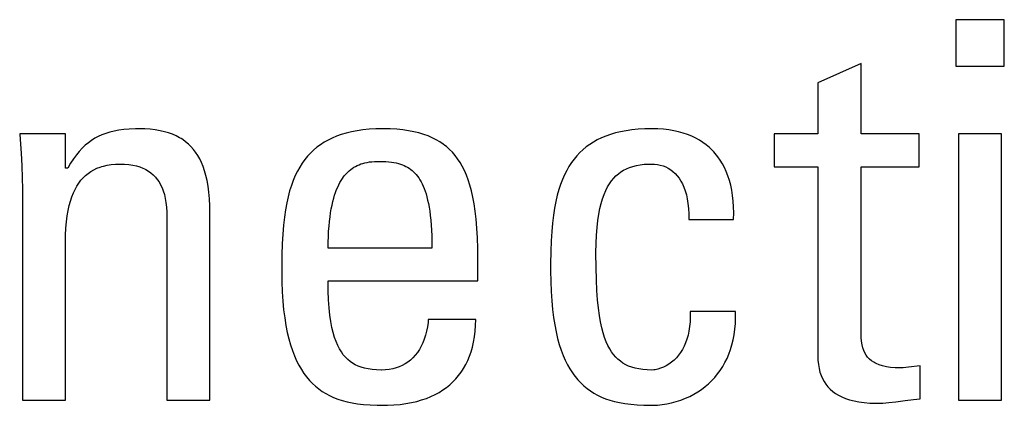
# Model space of a CAD drawing. Header units: millimetres. Extents: x -71 to 747, y -184 to 606.
# Tile 36 of 97: x 247.39 to 251.68, y 211.5 to 213.18. Entities that reach past the tile are written whole.
import ezdxf

# ---------------------------------------------------------------- set-up
doc = ezdxf.new("R2010")
doc.units = ezdxf.units.MM
doc.header["$LTSCALE"] = 30.734
doc.layers.get('0').update_dxf_attribs({"linetype": 'CONTINUOUS'})

msp = doc.modelspace()

# ---------------------------------------------------------------- linework, layer by layer
at = {"color": 7}
for p, q in [((251.6756, 213.1767), (251.4646, 213.1767)), ((251.4646, 213.1767), (251.4646, 212.9749)), ((251.6756, 212.9749), (251.6756, 213.1767)), ((251.0527, 212.9864), (250.8646, 212.9015)), ((251.0527, 212.6791), (251.0527, 212.9864)), ((251.4646, 212.9749), (251.6756, 212.9749)), ((250.8646, 212.9015), (250.8646, 212.6791)), ((247.5927, 212.6791), (247.3932, 212.6791)), ((247.3932, 212.6791), (247.3951, 212.6558)), ((247.5927, 212.5301), (247.5927, 212.6791)), ((247.735, 212.6685), (247.72, 212.6604)), ((247.7507, 212.6757), (247.735, 212.6685)), ((247.7673, 212.682), (247.7507, 212.6757)), ((247.7849, 212.6875), (247.7673, 212.682)), ((247.8037, 212.6921), (247.7849, 212.6875)), ((247.8239, 212.6959), (247.8037, 212.6921)), ((247.8459, 212.6988), (247.8239, 212.6959)), ((247.87, 212.7008), (247.8459, 212.6988)), ((247.8965, 212.7018), (247.87, 212.7008)), ((247.9114, 212.702), (247.8965, 212.7018)), ((247.937, 212.7014), (247.9114, 212.702)), ((247.9608, 212.6998), (247.937, 212.7014)), ((247.983, 212.6972), (247.9608, 212.6998)), ((248.0037, 212.6936), (247.983, 212.6972)), ((248.023, 212.6892), (248.0037, 212.6936)), ((248.041, 212.6839), (248.023, 212.6892)), ((248.0578, 212.6778), (248.041, 212.6839)), ((248.0736, 212.6708), (248.0578, 212.6778)), ((248.0883, 212.6631), (248.0736, 212.6708)), ((248.7716, 212.6696), (248.7524, 212.6615)), ((248.7918, 212.6768), (248.7716, 212.6696)), ((248.8133, 212.6832), (248.7918, 212.6768)), ((248.8361, 212.6887), (248.8133, 212.6832)), ((248.8603, 212.6933), (248.8361, 212.6887)), ((248.886, 212.697), (248.8603, 212.6933)), ((248.9133, 212.6997), (248.886, 212.697)), ((248.9422, 212.7014), (248.9133, 212.6997)), ((248.973, 212.702), (248.9422, 212.7014)), ((249.004, 212.7014), (248.973, 212.702)), ((249.0329, 212.6998), (249.004, 212.7014)), ((249.0598, 212.6972), (249.0329, 212.6998)), ((249.0848, 212.6936), (249.0598, 212.6972)), ((249.1081, 212.6891), (249.0848, 212.6936)), ((249.1299, 212.6838), (249.1081, 212.6891)), ((249.1504, 212.6776), (249.1299, 212.6838)), ((249.1695, 212.6707), (249.1504, 212.6776)), ((249.1874, 212.663), (249.1695, 212.6707)), ((249.9424, 212.6701), (249.9234, 212.6622)), ((249.9626, 212.6773), (249.9424, 212.6701)), ((249.984, 212.6835), (249.9626, 212.6773)), ((250.0066, 212.689), (249.984, 212.6835)), ((250.0307, 212.6935), (250.0066, 212.689)), ((250.0561, 212.6971), (250.0307, 212.6935)), ((250.0832, 212.6998), (250.0561, 212.6971)), ((250.1119, 212.7014), (250.0832, 212.6998)), ((250.1424, 212.702), (250.1119, 212.7014)), ((250.1432, 212.702), (250.1424, 212.702)), ((250.1686, 212.7014), (250.1432, 212.702)), ((250.1929, 212.6997), (250.1686, 212.7014)), ((250.2161, 212.697), (250.1929, 212.6997)), ((250.2382, 212.6932), (250.2161, 212.697)), ((250.2592, 212.6885), (250.2382, 212.6932)), ((250.2792, 212.6829), (250.2592, 212.6885)), ((250.2982, 212.6764), (250.2792, 212.6829)), ((250.3163, 212.6691), (250.2982, 212.6764)), ((250.3334, 212.6609), (250.3163, 212.6691)), ((250.8646, 212.6791), (250.6743, 212.6791)), ((250.6743, 212.6791), (250.6743, 212.5369)), ((251.3049, 212.6791), (251.0527, 212.6791)), ((251.3049, 212.5369), (251.3049, 212.6791)), ((251.6641, 212.6791), (251.4761, 212.6791)), ((251.4761, 212.6791), (251.4761, 211.5211)), ((251.6641, 211.5211), (251.6641, 212.6791)), ((247.3951, 212.6558), (247.3995, 212.5955)), ((247.6783, 212.6298), (247.6652, 212.6173)), ((247.6918, 212.6411), (247.6783, 212.6298)), ((247.7056, 212.6513), (247.6918, 212.6411)), ((247.72, 212.6604), (247.7056, 212.6513)), ((248.0953, 212.6589), (248.0883, 212.6631)), ((248.1021, 212.6546), (248.0953, 212.6589)), ((248.115, 212.6453), (248.1021, 212.6546)), ((248.127, 212.6351), (248.115, 212.6453)), ((248.1382, 212.6242), (248.127, 212.6351)), ((248.1487, 212.6123), (248.1382, 212.6242)), ((248.6859, 212.6213), (248.6716, 212.6092)), ((248.7011, 212.6326), (248.6859, 212.6213)), ((248.7173, 212.643), (248.7011, 212.6326)), ((248.7343, 212.6527), (248.7173, 212.643)), ((248.7524, 212.6615), (248.7343, 212.6527)), ((249.2043, 212.6544), (249.1874, 212.663)), ((249.2202, 212.6451), (249.2043, 212.6544)), ((249.2352, 212.635), (249.2202, 212.6451)), ((249.2423, 212.6296), (249.2352, 212.635)), ((249.2493, 212.624), (249.2423, 212.6296)), ((249.2626, 212.6122), (249.2493, 212.624)), ((249.8571, 212.6227), (249.8428, 212.6108)), ((249.8723, 212.6338), (249.8571, 212.6227)), ((249.8884, 212.644), (249.8723, 212.6338)), ((249.9054, 212.6535), (249.8884, 212.644)), ((249.9234, 212.6622), (249.9054, 212.6535)), ((250.3496, 212.6518), (250.3334, 212.6609)), ((250.365, 212.6419), (250.3496, 212.6518)), ((250.3795, 212.6313), (250.365, 212.6419)), ((250.3932, 212.6198), (250.3795, 212.6313)), ((247.3995, 212.5955), (247.4024, 212.5399)), ((247.6397, 212.5879), (247.6271, 212.5707)), ((247.6524, 212.6033), (247.6397, 212.5879)), ((247.6652, 212.6173), (247.6524, 212.6033)), ((248.1585, 212.5995), (248.1487, 212.6123)), ((248.1676, 212.5857), (248.1585, 212.5995)), ((248.176, 212.5708), (248.1676, 212.5857)), ((248.6452, 212.5824), (248.6331, 212.5676)), ((248.658, 212.5963), (248.6452, 212.5824)), ((248.6716, 212.6092), (248.658, 212.5963)), ((249.2751, 212.5995), (249.2626, 212.6122)), ((249.2869, 212.5858), (249.2751, 212.5995)), ((249.298, 212.5711), (249.2869, 212.5858)), ((249.8165, 212.5845), (249.8044, 212.57)), ((249.8293, 212.5981), (249.8165, 212.5845)), ((249.8428, 212.6108), (249.8293, 212.5981)), ((250.406, 212.6074), (250.3932, 212.6198)), ((250.4122, 212.6009), (250.406, 212.6074)), ((250.4181, 212.5942), (250.4122, 212.6009)), ((250.4294, 212.5802), (250.4181, 212.5942)), ((250.4399, 212.5653), (250.4294, 212.5802)), ((247.4024, 212.5399), (247.4041, 212.4877)), ((247.6145, 212.5515), (247.6019, 212.5301)), ((247.6271, 212.5707), (247.6145, 212.5515)), ((247.7429, 212.5352), (247.7504, 212.5376)), ((247.7504, 212.5376), (247.7581, 212.5398)), ((247.7581, 212.5398), (247.7741, 212.5435)), ((247.7741, 212.5435), (247.7912, 212.5462)), ((247.7912, 212.5462), (247.8094, 212.5478)), ((247.8094, 212.5478), (247.8288, 212.5484)), ((247.8288, 212.5484), (247.8489, 212.5478)), ((247.8489, 212.5478), (247.8676, 212.5462)), ((247.8676, 212.5462), (247.8848, 212.5436)), ((247.8848, 212.5436), (247.9008, 212.54)), ((247.9008, 212.54), (247.9155, 212.5356)), ((247.9155, 212.5356), (247.9292, 212.5303)), ((248.1838, 212.5547), (248.176, 212.5708)), ((248.1909, 212.5374), (248.1838, 212.5547)), ((248.1973, 212.5186), (248.1909, 212.5374)), ((248.6217, 212.5519), (248.611, 212.535)), ((248.6331, 212.5676), (248.6217, 212.5519)), ((248.8467, 212.5341), (248.854, 212.5383)), ((248.854, 212.5383), (248.8615, 212.5421)), ((248.8615, 212.5421), (248.8694, 212.5455)), ((248.8694, 212.5455), (248.8775, 212.5486)), ((248.8775, 212.5486), (248.8861, 212.5513)), ((248.8861, 212.5513), (248.895, 212.5537)), ((248.895, 212.5537), (248.9044, 212.5556)), ((248.9044, 212.5556), (248.9143, 212.5573)), ((248.9143, 212.5573), (248.9248, 212.5585)), ((248.9248, 212.5585), (248.9359, 212.5594)), ((248.9359, 212.5594), (248.9478, 212.5598)), ((248.9478, 212.5598), (248.9547, 212.5599)), ((248.9547, 212.5599), (248.9563, 212.5599)), ((248.9563, 212.5599), (248.9719, 212.5596)), ((248.9719, 212.5596), (248.9858, 212.559)), ((248.9858, 212.559), (248.9985, 212.558)), ((248.9985, 212.558), (249.0101, 212.5567)), ((249.0101, 212.5567), (249.0208, 212.5551)), ((249.0208, 212.5551), (249.0308, 212.5531)), ((249.0308, 212.5531), (249.0402, 212.5507)), ((249.0402, 212.5507), (249.0491, 212.5481)), ((249.0491, 212.5481), (249.0575, 212.5451)), ((249.0575, 212.5451), (249.0654, 212.5418)), ((249.0654, 212.5418), (249.073, 212.5382)), ((249.073, 212.5382), (249.0802, 212.5342)), ((249.3085, 212.5554), (249.298, 212.5711)), ((249.3183, 212.5384), (249.3085, 212.5554)), ((249.3276, 212.5201), (249.3183, 212.5384)), ((249.7823, 212.5381), (249.7722, 212.5205)), ((249.793, 212.5546), (249.7823, 212.5381)), ((249.8044, 212.57), (249.793, 212.5546)), ((250.0458, 212.5335), (250.06, 212.5382)), ((250.06, 212.5382), (250.0753, 212.5421)), ((250.0753, 212.5421), (250.0919, 212.545)), ((250.0919, 212.545), (250.1099, 212.5471)), ((250.1099, 212.5471), (250.1297, 212.5482)), ((250.1297, 212.5482), (250.1424, 212.5484)), ((250.1424, 212.5484), (250.1538, 212.5479)), ((250.1538, 212.5479), (250.1666, 212.5464)), ((250.1666, 212.5464), (250.1791, 212.5438)), ((250.1791, 212.5438), (250.1912, 212.5402)), ((250.1912, 212.5402), (250.2028, 212.5355)), ((250.4496, 212.5496), (250.4399, 212.5653)), ((250.4585, 212.5329), (250.4496, 212.5496)), ((250.6743, 212.5369), (250.8646, 212.5369)), ((250.8646, 212.5369), (250.8646, 211.7137)), ((251.0527, 212.5369), (251.3049, 212.5369)), ((251.0527, 211.8147), (251.0527, 212.5369)), ((247.6019, 212.5301), (247.5927, 212.5301)), ((247.6696, 212.4887), (247.68, 212.4987)), ((247.68, 212.4987), (247.6911, 212.5078)), ((247.6911, 212.5078), (247.7029, 212.516)), ((247.7029, 212.516), (247.7154, 212.5233)), ((247.7154, 212.5233), (247.7288, 212.5297)), ((247.7288, 212.5297), (247.7429, 212.5352)), ((247.9292, 212.5303), (247.9356, 212.5274)), ((247.9356, 212.5274), (247.9418, 212.5243)), ((247.9418, 212.5243), (247.9535, 212.5174)), ((247.9535, 212.5174), (247.9642, 212.5097)), ((247.9642, 212.5097), (247.9742, 212.5012)), ((247.9742, 212.5012), (247.9833, 212.4919)), ((248.203, 212.4983), (248.1973, 212.5186)), ((248.208, 212.4762), (248.203, 212.4983)), ((248.5915, 212.4978), (248.5828, 212.4772)), ((248.6009, 212.517), (248.5915, 212.4978)), ((248.611, 212.535), (248.6009, 212.517)), ((248.7966, 212.4851), (248.8021, 212.493)), ((248.8021, 212.493), (248.805, 212.4967)), ((248.805, 212.4967), (248.8079, 212.5003)), ((248.8079, 212.5003), (248.8139, 212.507)), ((248.8139, 212.507), (248.82, 212.5133)), ((248.82, 212.5133), (248.8263, 212.5192)), ((248.8263, 212.5192), (248.8329, 212.5246)), ((248.8329, 212.5246), (248.8397, 212.5295)), ((248.8397, 212.5295), (248.8467, 212.5341)), ((249.0802, 212.5342), (249.0871, 212.5299)), ((249.0871, 212.5299), (249.0937, 212.5252)), ((249.0937, 212.5252), (249.1001, 212.5201)), ((249.1001, 212.5201), (249.1062, 212.5146)), ((249.1062, 212.5146), (249.1122, 212.5087)), ((249.1122, 212.5087), (249.1179, 212.5023)), ((249.1179, 212.5023), (249.1234, 212.4954)), ((249.1234, 212.4954), (249.1287, 212.488)), ((249.3362, 212.5004), (249.3276, 212.5201)), ((249.3442, 212.4792), (249.3362, 212.5004)), ((249.7628, 212.5017), (249.754, 212.4816)), ((249.7722, 212.5205), (249.7628, 212.5017)), ((249.9767, 212.4866), (249.9867, 212.4969)), ((249.9867, 212.4969), (249.9972, 212.5061)), ((249.9972, 212.5061), (250.0082, 212.5143)), ((250.0082, 212.5143), (250.02, 212.5216)), ((250.02, 212.5216), (250.0325, 212.528)), ((250.0325, 212.528), (250.0458, 212.5335)), ((250.2028, 212.5355), (250.214, 212.5298)), ((250.214, 212.5298), (250.2246, 212.5231)), ((250.2246, 212.5231), (250.2346, 212.5155)), ((250.2346, 212.5155), (250.2441, 212.5068)), ((250.2441, 212.5068), (250.253, 212.4971)), ((250.253, 212.4971), (250.2612, 212.4864)), ((250.4665, 212.5152), (250.4585, 212.5329)), ((250.4738, 212.4966), (250.4665, 212.5152)), ((250.4801, 212.477), (250.4738, 212.4966)), ((247.4041, 212.4877), (247.4047, 212.4383)), ((247.634, 212.4382), (247.642, 212.4525)), ((247.642, 212.4525), (247.6506, 212.4656)), ((247.6506, 212.4656), (247.6598, 212.4777)), ((247.6598, 212.4777), (247.6696, 212.4887)), ((247.9833, 212.4919), (247.9916, 212.4817)), ((247.9916, 212.4817), (247.9992, 212.4706)), ((247.9992, 212.4706), (248.0061, 212.4585)), ((248.0061, 212.4585), (248.0123, 212.4454)), ((248.2123, 212.4522), (248.208, 212.4762)), ((248.2158, 212.4261), (248.2123, 212.4522)), ((248.5747, 212.4552), (248.5672, 212.4316)), ((248.5828, 212.4772), (248.5747, 212.4552)), ((248.7762, 212.4479), (248.781, 212.4582)), ((248.781, 212.4582), (248.786, 212.4678)), ((248.786, 212.4678), (248.7912, 212.4768)), ((248.7912, 212.4768), (248.7966, 212.4851)), ((249.1287, 212.488), (249.1338, 212.48)), ((249.1338, 212.48), (249.1387, 212.4715)), ((249.1387, 212.4715), (249.1434, 212.4623)), ((249.1434, 212.4623), (249.148, 212.4524)), ((249.148, 212.4524), (249.1523, 212.4418)), ((249.3516, 212.4562), (249.3442, 212.4792)), ((249.3584, 212.4313), (249.3516, 212.4562)), ((249.7458, 212.46), (249.7383, 212.437)), ((249.754, 212.4816), (249.7458, 212.46)), ((249.9501, 212.4486), (249.9585, 212.4626)), ((249.9585, 212.4626), (249.9673, 212.4752)), ((249.9673, 212.4752), (249.9767, 212.4866)), ((250.2612, 212.4864), (250.2689, 212.4745)), ((250.2689, 212.4745), (250.2759, 212.4615)), ((250.2759, 212.4615), (250.2822, 212.4472)), ((250.4856, 212.4563), (250.4801, 212.477)), ((250.4902, 212.4345), (250.4856, 212.4563)), ((247.4047, 212.4383), (247.4047, 211.5211)), ((247.62, 212.4057), (247.6267, 212.4226)), ((247.6267, 212.4226), (247.634, 212.4382)), ((248.0123, 212.4454), (248.0177, 212.4311)), ((248.0177, 212.4311), (248.0224, 212.4156)), ((248.0224, 212.4156), (248.0263, 212.3987)), ((248.2184, 212.3976), (248.2158, 212.4261)), ((248.5672, 212.4316), (248.5605, 212.4062)), ((248.759, 212.3993), (248.7629, 212.4127)), ((248.7629, 212.4127), (248.7671, 212.4252)), ((248.7671, 212.4252), (248.7715, 212.4369)), ((248.7715, 212.4369), (248.7762, 212.4479)), ((249.1523, 212.4418), (249.1564, 212.4305)), ((249.1564, 212.4305), (249.1604, 212.4183)), ((249.1604, 212.4183), (249.1641, 212.4052)), ((249.3645, 212.4044), (249.3584, 212.4313)), ((249.7315, 212.4122), (249.7253, 212.3856)), ((249.7383, 212.437), (249.7315, 212.4122)), ((249.9283, 212.3976), (249.935, 212.4163)), ((249.935, 212.4163), (249.9423, 212.4332)), ((249.9423, 212.4332), (249.9501, 212.4486)), ((250.2822, 212.4472), (250.2879, 212.4317)), ((250.2879, 212.4317), (250.2904, 212.4234)), ((250.2904, 212.4234), (250.2927, 212.4148)), ((250.2927, 212.4148), (250.2967, 212.3965)), ((250.4938, 212.4116), (250.4902, 212.4345)), ((250.4964, 212.3874), (250.4938, 212.4116)), ((247.6038, 212.3457), (247.6085, 212.3673)), ((247.6085, 212.3673), (247.6139, 212.3873)), ((247.6139, 212.3873), (247.62, 212.4057)), ((248.0263, 212.3987), (248.0293, 212.3804)), ((248.0293, 212.3804), (248.0315, 212.3604)), ((248.2201, 212.3663), (248.2184, 212.3976)), ((248.2209, 212.3318), (248.2201, 212.3663)), ((248.5544, 212.3788), (248.549, 212.3492)), ((248.5605, 212.4062), (248.5544, 212.3788)), ((248.7485, 212.3537), (248.7518, 212.3699)), ((248.7518, 212.3699), (248.7552, 212.3851)), ((248.7552, 212.3851), (248.759, 212.3993)), ((249.1641, 212.4052), (249.1676, 212.3912)), ((249.1676, 212.3912), (249.1708, 212.3761)), ((249.1708, 212.3761), (249.1738, 212.36)), ((249.3699, 212.375), (249.3645, 212.4044)), ((249.3746, 212.3431), (249.3699, 212.375)), ((249.7253, 212.3856), (249.7197, 212.3568)), ((249.9165, 212.3544), (249.9221, 212.377)), ((249.9221, 212.377), (249.9283, 212.3976)), ((250.2967, 212.3965), (250.2997, 212.3767)), ((250.2997, 212.3767), (250.3019, 212.3553)), ((250.498, 212.3621), (250.4964, 212.3874)), ((247.5968, 212.2967), (247.5999, 212.3222)), ((247.5999, 212.3222), (247.6038, 212.3457)), ((248.0315, 212.3604), (248.0327, 212.3387)), ((248.0327, 212.3387), (248.0329, 212.3237)), ((248.0329, 212.3237), (248.0329, 211.5211)), ((248.2209, 211.5211), (248.2209, 212.3318)), ((248.549, 212.3492), (248.5443, 212.3171)), ((248.743, 212.3182), (248.7456, 212.3365)), ((248.7456, 212.3365), (248.7485, 212.3537)), ((249.1738, 212.36), (249.1766, 212.3427)), ((249.1766, 212.3427), (249.179, 212.3241)), ((249.179, 212.3241), (249.1811, 212.3042)), ((249.3786, 212.3081), (249.3746, 212.3431)), ((249.7149, 212.3256), (249.7109, 212.2917)), ((249.7197, 212.3568), (249.7149, 212.3256)), ((249.9074, 212.3021), (249.9116, 212.3295)), ((249.9116, 212.3295), (249.9165, 212.3544)), ((250.3019, 212.3553), (250.3029, 212.3323)), ((250.3029, 212.3323), (250.3029, 212.3076)), ((250.4978, 212.3076), (250.4985, 212.3355)), ((250.4985, 212.3355), (250.498, 212.3621)), ((247.5945, 212.2688), (247.5968, 212.2967)), ((248.5404, 212.2821), (248.5372, 212.2436)), ((248.5443, 212.3171), (248.5404, 212.2821)), ((248.7386, 212.278), (248.7406, 212.2987)), ((248.7406, 212.2987), (248.743, 212.3182)), ((249.1811, 212.3042), (249.1829, 212.2829)), ((249.1829, 212.2829), (249.1843, 212.2601)), ((249.3818, 212.2698), (249.3786, 212.3081)), ((249.7109, 212.2917), (249.7075, 212.2546)), ((249.9041, 212.272), (249.9074, 212.3021)), ((250.3029, 212.3076), (250.4978, 212.3076)), ((247.5927, 212.2067), (247.5931, 212.2384)), ((247.5931, 212.2384), (247.5945, 212.2688)), ((248.5372, 212.2436), (248.5349, 212.2008)), ((248.7358, 212.2326), (248.737, 212.256)), ((248.737, 212.256), (248.7386, 212.278)), ((249.1843, 212.2601), (249.1854, 212.2356)), ((249.3841, 212.2276), (249.3818, 212.2698)), ((249.7075, 212.2546), (249.705, 212.2135)), ((249.8999, 212.2028), (249.9015, 212.239)), ((249.9015, 212.239), (249.9041, 212.272)), ((247.5927, 211.5211), (247.5927, 212.2067)), ((248.5349, 212.2008), (248.5334, 212.1526)), ((248.7345, 212.1815), (248.7349, 212.2078)), ((248.7349, 212.2078), (248.7358, 212.2326)), ((249.1854, 212.2356), (249.1861, 212.2095)), ((249.1861, 212.2095), (249.1863, 212.1815)), ((249.3854, 212.1809), (249.3841, 212.2276)), ((249.705, 212.2135), (249.7032, 212.1674)), ((249.8994, 212.1631), (249.8999, 212.2028)), ((248.5334, 212.1526), (248.5327, 212.0966)), ((249.1863, 212.1815), (248.7345, 212.1815)), ((249.3858, 212.1379), (249.3854, 212.1809)), ((249.7032, 212.1674), (249.7023, 212.1145)), ((249.8994, 212.1611), (249.8994, 212.1631)), ((249.8999, 212.0986), (249.8994, 212.1611)), ((249.3858, 212.0393), (249.3858, 212.1379)), ((249.7023, 212.1145), (249.7022, 212.0829)), ((248.5327, 212.0966), (248.5327, 212.0829)), ((248.5327, 212.0829), (248.5333, 212.0362)), ((249.7022, 212.0829), (249.7028, 212.0366)), ((249.9014, 212.0449), (249.8999, 212.0986)), ((248.5333, 212.0362), (248.5349, 211.9926)), ((248.7345, 212.0393), (249.3858, 212.0393)), ((248.7351, 211.9962), (248.7345, 212.0393)), ((249.7028, 212.0366), (249.7044, 211.9934)), ((249.9036, 211.9983), (249.9014, 212.0449)), ((248.5349, 211.9926), (248.5376, 211.952)), ((248.7366, 211.9575), (248.7351, 211.9962)), ((249.7044, 211.9934), (249.707, 211.9531)), ((249.9066, 211.9574), (249.9036, 211.9983)), ((248.5376, 211.952), (248.5412, 211.9142)), ((248.7391, 211.9226), (248.7366, 211.9575)), ((249.707, 211.9531), (249.7105, 211.9155)), ((249.9103, 211.9214), (249.9066, 211.9574)), ((248.5412, 211.9142), (248.5457, 211.8789)), ((248.7425, 211.8912), (248.7391, 211.9226)), ((249.7105, 211.9155), (249.715, 211.8805)), ((249.9146, 211.8895), (249.9103, 211.9214)), ((250.507, 211.9063), (250.3098, 211.9063)), ((250.3098, 211.9063), (250.31, 211.8831)), ((250.507, 211.8794), (250.507, 211.9063)), ((248.5457, 211.8789), (248.551, 211.8461)), ((248.7466, 211.8629), (248.7425, 211.8912)), ((248.7514, 211.8375), (248.7466, 211.8629)), ((249.1692, 211.8586), (249.1667, 211.8394)), ((249.1702, 211.8719), (249.1692, 211.8586)), ((249.3766, 211.8719), (249.1702, 211.8719)), ((249.3758, 211.8454), (249.3766, 211.8719)), ((249.715, 211.8805), (249.7202, 211.8479)), ((249.9195, 211.8612), (249.9146, 211.8895)), ((249.9249, 211.8359), (249.9195, 211.8612)), ((250.3091, 211.8612), (250.3071, 211.8406)), ((250.31, 211.8831), (250.3091, 211.8612)), ((250.5036, 211.8291), (250.5059, 211.8537)), ((250.5059, 211.8537), (250.507, 211.8794)), ((248.551, 211.8461), (248.5571, 211.8156)), ((248.5571, 211.8156), (248.5639, 211.7872)), ((248.7569, 211.8146), (248.7514, 211.8375)), ((248.7629, 211.794), (248.7569, 211.8146)), ((249.1632, 211.8208), (249.1586, 211.803)), ((249.1667, 211.8394), (249.1632, 211.8208)), ((249.3709, 211.7963), (249.3739, 211.8203)), ((249.3739, 211.8203), (249.3758, 211.8454)), ((249.7202, 211.8479), (249.7262, 211.8175)), ((249.7262, 211.8175), (249.7329, 211.7892)), ((249.9309, 211.8133), (249.9249, 211.8359)), ((249.9373, 211.7931), (249.9309, 211.8133)), ((250.3041, 211.8212), (250.3001, 211.8031)), ((250.3071, 211.8406), (250.3041, 211.8212)), ((250.5004, 211.8055), (250.5036, 211.8291)), ((251.0533, 211.7939), (251.0527, 211.8147)), ((248.5639, 211.7872), (248.5714, 211.7608)), ((248.7695, 211.7755), (248.7629, 211.794)), ((248.7766, 211.7589), (248.7695, 211.7755)), ((249.1467, 211.7701), (249.1395, 211.7551)), ((249.1531, 211.7861), (249.1467, 211.7701)), ((249.1586, 211.803), (249.1531, 211.7861)), ((249.362, 211.7519), (249.3669, 211.7735)), ((249.3669, 211.7735), (249.3709, 211.7963)), ((249.7329, 211.7892), (249.7402, 211.7629)), ((249.9441, 211.7749), (249.9373, 211.7931)), ((249.9515, 211.7586), (249.9441, 211.7749)), ((250.2895, 211.7701), (250.283, 211.7552)), ((250.2952, 211.786), (250.2895, 211.7701)), ((250.3001, 211.8031), (250.2952, 211.786)), ((250.4909, 211.7613), (250.4961, 211.7829)), ((250.4961, 211.7829), (250.5004, 211.8055)), ((251.0547, 211.7767), (251.0533, 211.7939)), ((251.0569, 211.7619), (251.0547, 211.7767)), ((248.5714, 211.7608), (248.5795, 211.7363)), ((248.5795, 211.7363), (248.5883, 211.7134)), ((248.7842, 211.7439), (248.7766, 211.7589)), ((248.7922, 211.7304), (248.7842, 211.7439)), ((248.8008, 211.7184), (248.7922, 211.7304)), ((249.1227, 211.7281), (249.1133, 211.7161)), ((249.1315, 211.741), (249.1227, 211.7281)), ((249.1395, 211.7551), (249.1315, 211.741)), ((249.3493, 211.7118), (249.3561, 211.7313)), ((249.3561, 211.7313), (249.362, 211.7519)), ((249.7402, 211.7629), (249.7483, 211.7384)), ((249.7483, 211.7384), (249.7569, 211.7156)), ((249.9593, 211.7439), (249.9515, 211.7586)), ((249.9675, 211.7307), (249.9593, 211.7439)), ((249.9763, 211.7188), (249.9675, 211.7307)), ((250.2676, 211.7283), (250.2589, 211.7163)), ((250.2757, 211.7413), (250.2676, 211.7283)), ((250.283, 211.7552), (250.2757, 211.7413)), ((250.4776, 211.7209), (250.4847, 211.7407)), ((250.4847, 211.7407), (250.4909, 211.7613)), ((251.06, 211.7488), (251.0569, 211.7619)), ((251.064, 211.737), (251.06, 211.7488)), ((251.0688, 211.7264), (251.064, 211.737)), ((251.0745, 211.7167), (251.0688, 211.7264)), ((248.5883, 211.7134), (248.5977, 211.6922)), ((248.5977, 211.6922), (248.6077, 211.6725)), ((248.81, 211.7075), (248.8008, 211.7184)), ((248.8197, 211.6978), (248.81, 211.7075)), ((248.8299, 211.6892), (248.8197, 211.6978)), ((248.8408, 211.6815), (248.8299, 211.6892)), ((248.8524, 211.6748), (248.8408, 211.6815)), ((249.0813, 211.6863), (249.0694, 211.6784)), ((249.0926, 211.6953), (249.0813, 211.6863)), ((249.1032, 211.7052), (249.0926, 211.6953)), ((249.1133, 211.7161), (249.1032, 211.7052)), ((249.3331, 211.6755), (249.3417, 211.6932)), ((249.3417, 211.6932), (249.3493, 211.7118)), ((249.7569, 211.7156), (249.7661, 211.6945)), ((249.7661, 211.6945), (249.7759, 211.6748)), ((249.9856, 211.708), (249.9763, 211.7188)), ((249.9954, 211.6984), (249.9856, 211.708)), ((250.0059, 211.6897), (249.9954, 211.6984)), ((250.017, 211.6819), (250.0059, 211.6897)), ((250.0289, 211.6751), (250.017, 211.6819)), ((250.2285, 211.686), (250.2172, 211.6778)), ((250.2393, 211.6952), (250.2285, 211.686)), ((250.2494, 211.7053), (250.2393, 211.6952)), ((250.2589, 211.7163), (250.2494, 211.7053)), ((250.451, 211.6667), (250.4607, 211.684)), ((250.4607, 211.684), (250.4696, 211.702)), ((250.4696, 211.702), (250.4776, 211.7209)), ((250.8646, 211.7137), (250.8652, 211.694)), ((250.8652, 211.694), (250.867, 211.6758)), ((251.0812, 211.7078), (251.0745, 211.7167)), ((251.0888, 211.6997), (251.0812, 211.7078)), ((251.0976, 211.6923), (251.0888, 211.6997)), ((251.1076, 211.6856), (251.0976, 211.6923)), ((251.1131, 211.6825), (251.1076, 211.6856)), ((251.1189, 211.6796), (251.1131, 211.6825)), ((251.1318, 211.6743), (251.1189, 211.6796)), ((248.6077, 211.6725), (248.6182, 211.6542)), ((248.6182, 211.6542), (248.6293, 211.6372)), ((248.6293, 211.6372), (248.641, 211.6215)), ((248.8648, 211.6689), (248.8524, 211.6748)), ((248.8782, 211.6639), (248.8648, 211.6689)), ((248.8927, 211.6598), (248.8782, 211.6639)), ((248.9085, 211.6564), (248.8927, 211.6598)), ((248.9258, 211.6539), (248.9085, 211.6564)), ((248.945, 211.6524), (248.9258, 211.6539)), ((248.9666, 211.6518), (248.945, 211.6524)), ((248.9684, 211.6518), (248.9666, 211.6518)), ((248.9848, 211.6524), (248.9684, 211.6518)), ((249.0006, 211.6541), (248.9848, 211.6524)), ((249.0156, 211.6569), (249.0006, 211.6541)), ((249.03, 211.6607), (249.0156, 211.6569)), ((249.0437, 211.6656), (249.03, 211.6607)), ((249.0568, 211.6715), (249.0437, 211.6656)), ((249.0694, 211.6784), (249.0568, 211.6715)), ((249.3024, 211.6279), (249.3135, 211.6429)), ((249.3135, 211.6429), (249.3187, 211.6508)), ((249.3187, 211.6508), (249.3237, 211.6588)), ((249.3237, 211.6588), (249.3331, 211.6755)), ((249.7759, 211.6748), (249.7863, 211.6565)), ((249.7863, 211.6565), (249.7972, 211.6395)), ((249.7972, 211.6395), (249.8029, 211.6314)), ((250.0416, 211.6692), (250.0289, 211.6751)), ((250.0552, 211.664), (250.0416, 211.6692)), ((250.0699, 211.6598), (250.0552, 211.664)), ((250.0857, 211.6564), (250.0699, 211.6598)), ((250.103, 211.6539), (250.0857, 211.6564)), ((250.1218, 211.6523), (250.103, 211.6539)), ((250.1424, 211.6518), (250.1218, 211.6523)), ((250.1519, 211.6524), (250.1424, 211.6518)), ((250.1569, 211.6531), (250.1519, 211.6524)), ((250.1686, 211.6556), (250.1569, 211.6531)), ((250.1808, 211.6595), (250.1686, 211.6556)), ((250.1932, 211.6645), (250.1808, 211.6595)), ((250.2054, 211.6706), (250.1932, 211.6645)), ((250.2172, 211.6778), (250.2054, 211.6706)), ((250.4289, 211.6346), (250.4404, 211.6503)), ((250.4404, 211.6503), (250.451, 211.6667)), ((250.867, 211.6758), (250.8699, 211.6588)), ((250.8699, 211.6588), (250.8738, 211.643)), ((250.8738, 211.643), (250.8788, 211.6283)), ((251.1463, 211.6698), (251.1318, 211.6743)), ((251.1626, 211.6661), (251.1463, 211.6698)), ((251.1809, 211.6633), (251.1626, 211.6661)), ((251.2016, 211.6616), (251.1809, 211.6633)), ((251.2247, 211.661), (251.2016, 211.6616)), ((251.2358, 211.6616), (251.2247, 211.661)), ((251.2588, 211.6641), (251.2358, 211.6616)), ((251.3095, 211.6702), (251.2588, 211.6641)), ((251.3095, 211.5257), (251.3095, 211.6702)), ((248.641, 211.6215), (248.6533, 211.6069)), ((248.6533, 211.6069), (248.6662, 211.5934)), ((248.6662, 211.5934), (248.6797, 211.5809)), ((249.264, 211.5877), (249.2776, 211.6003)), ((249.2776, 211.6003), (249.2904, 211.6137)), ((249.2904, 211.6137), (249.3024, 211.6279)), ((249.8029, 211.6314), (249.8087, 211.6237)), ((249.8087, 211.6237), (249.8208, 211.6091)), ((249.8208, 211.6091), (249.8335, 211.5955)), ((249.8335, 211.5955), (249.8467, 211.583)), ((250.3896, 211.5922), (250.4035, 211.6056)), ((250.4035, 211.6056), (250.4167, 211.6197)), ((250.4167, 211.6197), (250.4289, 211.6346)), ((250.8788, 211.6283), (250.8847, 211.6146)), ((250.8847, 211.6146), (250.8916, 211.6018)), ((250.8916, 211.6018), (250.8995, 211.5899)), ((248.6797, 211.5809), (248.6938, 211.5695)), ((248.6938, 211.5695), (248.7087, 211.5589)), ((248.7087, 211.5589), (248.7243, 211.5493)), ((249.2001, 211.5451), (249.2175, 211.5546)), ((249.2175, 211.5546), (249.2339, 211.5649)), ((249.2339, 211.5649), (249.2494, 211.5759)), ((249.2494, 211.5759), (249.264, 211.5877)), ((249.8467, 211.583), (249.8606, 211.5715)), ((249.8606, 211.5715), (249.8752, 211.5609)), ((249.8752, 211.5609), (249.8905, 211.5511)), ((249.8905, 211.5511), (249.9066, 211.5422)), ((250.3253, 211.5464), (250.3426, 211.5567)), ((250.3426, 211.5567), (250.3591, 211.5677)), ((250.3591, 211.5677), (250.3747, 211.5796)), ((250.3747, 211.5796), (250.3896, 211.5922)), ((250.8995, 211.5899), (250.9083, 211.5788)), ((250.9083, 211.5788), (250.9183, 211.5684)), ((250.9183, 211.5684), (250.9293, 211.5588)), ((250.9293, 211.5588), (250.9414, 211.55)), ((247.4047, 211.5211), (247.5927, 211.5211)), ((248.0329, 211.5211), (248.2209, 211.5211)), ((248.7243, 211.5493), (248.7407, 211.5405)), ((248.7407, 211.5405), (248.7581, 211.5325)), ((248.7581, 211.5325), (248.7765, 211.5253)), ((248.7765, 211.5253), (248.796, 211.519)), ((248.796, 211.519), (248.8168, 211.5135)), ((248.8168, 211.5135), (248.839, 211.5087)), ((248.839, 211.5087), (248.8629, 211.5049)), ((249.0727, 211.5055), (249.0968, 211.5099)), ((249.0968, 211.5099), (249.1198, 211.5152)), ((249.1198, 211.5152), (249.1415, 211.5215)), ((249.1415, 211.5215), (249.1621, 211.5285)), ((249.1621, 211.5285), (249.1816, 211.5364)), ((249.1816, 211.5364), (249.2001, 211.5451)), ((249.9066, 211.5422), (249.9236, 211.5342)), ((249.9236, 211.5342), (249.9416, 211.5269)), ((249.9416, 211.5269), (249.9606, 211.5204)), ((249.9606, 211.5204), (249.9809, 211.5148)), ((249.9809, 211.5148), (250.0026, 211.5099)), ((250.0026, 211.5099), (250.0258, 211.5058)), ((250.2079, 211.5045), (250.2285, 211.5089)), ((250.2285, 211.5089), (250.249, 211.5145)), ((250.249, 211.5145), (250.269, 211.521)), ((250.269, 211.521), (250.2885, 211.5286)), ((250.2885, 211.5286), (250.3073, 211.5371)), ((250.3073, 211.5371), (250.3253, 211.5464)), ((250.9414, 211.55), (250.9547, 211.5419)), ((250.9547, 211.5419), (250.9693, 211.5346)), ((250.9693, 211.5346), (250.9853, 211.528)), ((250.9853, 211.528), (251.0029, 211.5222)), ((251.0029, 211.5222), (251.022, 211.5173)), ((251.022, 211.5173), (251.0429, 211.5133)), ((251.0429, 211.5133), (251.0658, 211.5102)), ((251.0658, 211.5102), (251.0906, 211.5082)), ((251.0906, 211.5082), (251.1177, 211.5073)), ((251.1237, 211.5073), (251.1469, 211.5079)), ((251.1469, 211.5079), (251.1731, 211.5098)), ((251.1731, 211.5098), (251.2042, 211.5132)), ((251.2042, 211.5132), (251.2447, 211.5185)), ((251.2447, 211.5185), (251.281, 211.523)), ((251.281, 211.523), (251.3095, 211.5257)), ((251.4761, 211.5211), (251.6641, 211.5211)), ((248.8629, 211.5049), (248.8888, 211.5018)), ((248.8888, 211.5018), (248.9169, 211.4997)), ((248.9169, 211.4997), (248.948, 211.4985)), ((248.948, 211.4985), (248.973, 211.4982)), ((248.973, 211.4982), (248.9925, 211.4984)), ((248.9925, 211.4984), (249.0206, 211.4998)), ((249.0206, 211.4998), (249.0473, 211.5021)), ((249.0473, 211.5021), (249.0727, 211.5055)), ((250.0258, 211.5058), (250.0508, 211.5026)), ((250.0508, 211.5026), (250.0781, 211.5002)), ((250.0781, 211.5002), (250.108, 211.4987)), ((250.108, 211.4987), (250.1413, 211.4982)), ((250.1413, 211.4982), (250.1424, 211.4982)), ((250.1424, 211.4982), (250.1475, 211.4982)), ((250.1475, 211.4982), (250.167, 211.4991)), ((250.167, 211.4991), (250.1873, 211.5012)), ((250.1873, 211.5012), (250.2079, 211.5045)), ((251.1177, 211.5073), (251.1237, 211.5073))]:
    msp.add_line(p, q, dxfattribs=at)

doc.saveas('drawing.dxf')
